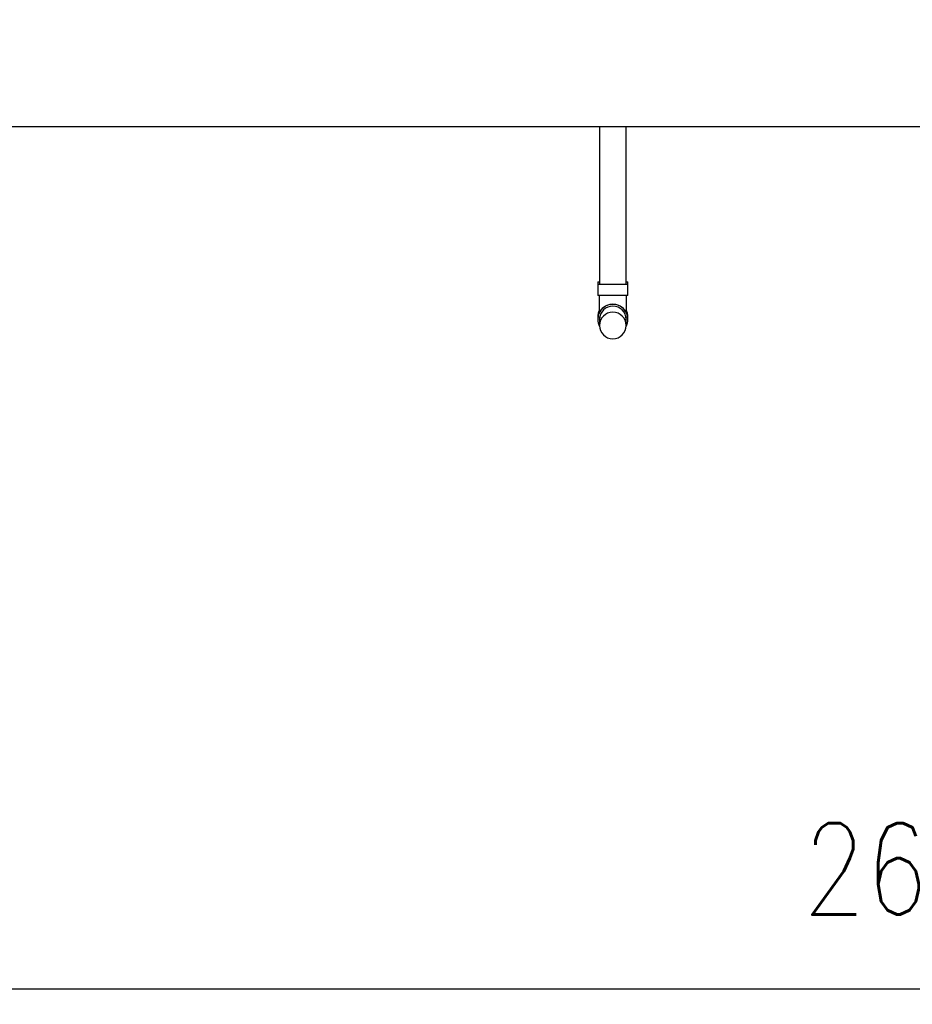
# Model space of a CAD drawing. Header units: inches. Extents: x -304 to 21107, y -311 to 413.
# Tile 7 of 62: x 279 to 396, y -151 to -22. Entities that reach past the tile are written whole.
import ezdxf
from ezdxf import colors
from ezdxf.entities.mleader import LeaderData, LeaderLine
from ezdxf.math import Vec2, Vec3

# ---------------------------------------------------------------- set-up
doc = ezdxf.new("R2010")
doc.units = ezdxf.units.IN
doc.header["$MEASUREMENT"] = 0
doc.header["$PDMODE"] = 2
doc.header["$PDSIZE"] = -10
for name, color, linetype in [('A-FLOR', 173, 'Continuous'), ('P-PIPE', 3, 'Continuous'), ('S-ANNO-DIMS-C1', 1, 'Continuous'), ('S-ANNO-NOTE-C1', 2, 'Continuous')]:
    doc.layers.add(name, color=color, linetype=linetype)
doc.styles.add('Annotative', font='romans.shx', dxfattribs={"width": 0.8, "height": 0.125})
doc.dimstyles.new('Annotative', dxfattribs={"dimscale": 0, "dimtxt": 0.125, "dimasz": 0.125, "dimexe": 0.18, "dimexo": 0.0625, "dimgap": 0.09, "dimtad": 1, "dimdec": 3, "dimzin": 3, "dimdsep": 46, "dimlunit": 4, "dimtxsty": 'Annotative', "dimcen": 0.09, "dimclrt": 2, "dimazin": 2, "dimtfac": 1, "dimtdec": 3, "dimtmove": 0, "dimatfit": 0, "dimfxl": 1, "dimtfill": 1, "dimfrac": 2, "dimtolj": 1, "dimtzin": 0, "dimarcsym": 0})

# ---------------------------------------------------------------- blocks, each defined once
blk = doc.blocks.new('Bend - PVC - Sch 40 - DWV_USACE - Standard-1094379-ELEVATION _DOOR SIDE_')
at = {"layer": 'P-PIPE'}
for p, q in [((656.48, -56.37), (656.48, -56.68)), ((656.48, -56.37), (656.7, -56.37)), ((660.21, -56.37), (660.43, -56.37)), ((660.43, -56.68), (660.43, -56.37)), ((656.48, -60.97), (656.48, -60.99)), ((660.43, -60.99), (660.43, -60.97))]:
    blk.add_line(p, q, dxfattribs=at)
for centre, major_axis, start_param, end_param in [((658.46, -60.99), (1.98, 0), 2.651543, 3.196143), ((658.46, -60.97), (-1.98, 0), 5.79308, 6.283185), ((658.46, -60.97), (1.98, 0), 0, 0.490105), ((658.46, -60.99), (1.98, 0), 6.228635, 6.773235)]:
    blk.add_ellipse(centre, major_axis=major_axis, ratio=0.999946, start_param=start_param, end_param=end_param, dxfattribs=at)
blk = doc.blocks.new('Tee Reducing Sanitary - PVC - Sch 40 - DWV - Standard-V3-ELEVATION _DOOR SIDE_')
at = {"layer": 'P-PIPE'}
for p, q in [((547.1, -56.68), (547.1, -58.18)), ((547.1, -56.68), (549.08, -56.68)), ((549.08, -56.68), (551.06, -56.68)), ((551.06, -58.18), (551.06, -56.68)), ((549.08, -58.18), (547.1, -58.18)), ((551.06, -58.18), (549.08, -58.18)), ((547.33, -60.39), (547.33, -60.38)), ((550.83, -60.38), (550.83, -60.39)), ((547.1, -61.21), (547.1, -61.23)), ((547.1, -61.28), (547.1, -61.3)), ((551.06, -61.23), (551.06, -61.21)), ((551.06, -61.3), (551.06, -61.28))]:
    blk.add_line(p, q, dxfattribs=at)
at = {"layer": 'P-PIPE', "flags": 128}
for points in [[(547.33, -60.37), (547.33, -60.32), (547.33, -60.23), (547.33, -60.13), (547.33, -60.03), (547.33, -59.93), (547.33, -59.83), (547.33, -59.72), (547.33, -59.61), (547.33, -59.5), (547.33, -59.39), (547.33, -59.27), (547.33, -59.16), (547.33, -59.04), (547.33, -58.92), (547.33, -58.8), (547.33, -58.67), (547.33, -58.55), (547.33, -58.43), (547.33, -58.3), (547.33, -58.18), (547.33, -58.18)], [(550.83, -58.18), (550.83, -58.3), (550.83, -58.43), (550.83, -58.55), (550.83, -58.67), (550.83, -58.8), (550.83, -58.92), (550.83, -59.04), (550.83, -59.15), (550.83, -59.27), (550.83, -59.39), (550.83, -59.5), (550.83, -59.61), (550.83, -59.72), (550.83, -59.83), (550.83, -59.93), (550.83, -60.03), (550.83, -60.13), (550.83, -60.23), (550.83, -60.32), (550.83, -60.37)], [(547.33, -61.07), (547.33, -61.02), (547.33, -60.97), (547.33, -60.92)], [(547.33, -61.28), (547.33, -61.28), (547.33, -61.27), (547.33, -61.26), (547.33, -61.24), (547.33, -61.21)], [(550.83, -60.92), (550.83, -60.97), (550.83, -61.02), (550.83, -61.07)], [(550.83, -61.21), (550.83, -61.24), (550.83, -61.26), (550.83, -61.27), (550.83, -61.28), (550.83, -61.28)]]:
    blk.add_lwpolyline(points, dxfattribs=at)
at = {"layer": 'P-PIPE'}
for centre, major_axis, start_param, end_param in [((549.08, -61.3), (-1.98, 0), 4.712389, 6.782964), ((549.08, -61.28), (-1.98, 0), 4.712389, 6.283185), ((549.08, -61.28), (1.98, 0), 0, 1.570796), ((549.08, -61.3), (1.98, 0), 5.783406, 7.853982), ((549.08, -61.21), (-1.98, 0), 5.793946, 6.283185), ((549.08, -61.23), (1.98, 0), 2.652408, 3.141593), ((549.08, -61.21), (1.98, 0), 0, 0.48924), ((549.08, -61.23), (-1.98, 0), 3.141593, 3.630777)]:
    blk.add_ellipse(centre, major_axis=major_axis, ratio=0.999946, start_param=start_param, end_param=end_param, dxfattribs=at)
blk = doc.blocks.new('Mechanical_Box_H_rvt-1-ELEVATION _DOOR SIDE_')
at = {"layer": 'P-PIPE', "lineweight": -3}
for p, q in [((355.33, -36), (355.33, -56.68)), ((358.83, -56.68), (358.83, -36)), ((355.33, -61.07), (355.33, -61.21)), ((355.33, -61.3), (355.33, -62.09)), ((358.83, -61.21), (358.83, -61.07)), ((358.83, -62.09), (358.83, -61.3))]:
    blk.add_line(p, q, dxfattribs=at)
for centre, major_axis, start_param, end_param in [((357.08, -61.3), (1.75, 0), 1.570796, 3.141593), ((357.08, -62.09), (-1.75, 0), 4.712389, 6.283185), ((357.08, -61.3), (1.75, 0), 0, 1.570796), ((357.08, -62.09), (-1.75, 0), 3.141593, 4.712389), ((357.08, -62.09), (1.75, 0), 3.141593, 4.712389), ((357.08, -62.09), (1.75, 0), 4.712389, 6.283185)]:
    blk.add_ellipse(centre, major_axis=major_axis, ratio=0.999946, start_param=start_param, end_param=end_param, dxfattribs=at)
for name, p in [('Tee Reducing Sanitary - PVC - Sch 40 - DWV - Standard-V3-ELEVATION _DOOR SIDE_', (-192, 0)), ('Bend - PVC - Sch 40 - DWV_USACE - Standard-1094379-ELEVATION _DOOR SIDE_', (-301.38, 0))]:
    blk.add_blockref(name, p, dxfattribs=at)
blk = doc.blocks.new('*D32')
at = {"layer": 'Defpoints', "color": 0, "transparency": 16777216}
for p in [(249.08, 0), (561.08, 0), (249.08, -149.24)]:
    blk.add_point(p, dxfattribs=at)
at = {"layer": 'S-ANNO-DIMS-C1', "color": 0, "lineweight": -2, "transparency": 16777216}
blk.add_line((549.08, -149.24), (261.08, -149.24), dxfattribs=at)
at = {"layer": 'S-ANNO-DIMS-C1', "color": 0, "transparency": 16777216}
for points in [[(261.08, -147.24), (261.08, -151.24), (249.08, -149.24)], [(549.08, -147.24), (549.08, -151.24), (561.08, -149.24)]]:
    blk.add_solid(points, dxfattribs=at)
at = {"layer": 'S-ANNO-DIMS-C1', "color": 2, "lineweight": -3, "transparency": 16777216, "insert": (405.08, -133.46), "char_height": 12, "width": 60.1647, "attachment_point": 5, "style": 'Annotative', "bg_fill": 3, "box_fill_scale": 1.25, "bg_fill_color": 256, "bg_fill_true_color": 13158600, "bg_fill_transparency": 0}
blk.add_mtext('\\A1;26\'-0"', dxfattribs=at)

msp = doc.modelspace()

# ---------------------------------------------------------------- linework, layer by layer
at = {"layer": 'A-FLOR', "lineweight": -3}
msp.add_line((2201.0774, -36), (201.0774, -36), dxfattribs=at)

# ---------------------------------------------------------------- block references
at = {"layer": 'P-PIPE', "lineweight": -3}
msp.add_blockref('Mechanical_Box_H_rvt-1-ELEVATION _DOOR SIDE_', (0, 0), dxfattribs=at)

# ---------------------------------------------------------------- next in the draw order: dimensions: what is measured, and where the dimension line sits
at = {"layer": 'S-ANNO-DIMS-C1', "lineweight": -3}
dim = msp.add_linear_dim(base=(249.0774, -149.2408), p1=(561.0774, 0), p2=(249.0774, 0), dimstyle='Annotative', override={"dimpost": '\\X', "dimse1": 1, "dimse2": 1}, dxfattribs=at)
dim.commit()
dim.dimension.update_dxf_attribs({"geometry": '*D32', "text_midpoint": (405.0774, -133.4579)})

# ---------------------------------------------------------------- next in the draw order: leaders
at = {"layer": 'S-ANNO-NOTE-C1', "lineweight": -3}
ml = msp.add_multileader_mtext('Standard', dxfattribs=at)
ml.set_content('8" %%C\\PDRAIN', color=256, style='Annotative')
ml.set_leader_properties(color=1, linetype='ByLayer', lineweight=-1)
ml.build(insert=Vec2(0, 0))
ml.multileader.update_dxf_attribs({"text_right_attachment_type": 3, "dogleg_length": 0.125, "arrow_head_size": 12, "scale": 96})
ctx = ml.context
ctx.base_point, ctx.scale, ctx.char_height, ctx.arrow_head_size, ctx.landing_gap_size, ctx.plane_origin = Vec3(87.1841, -84.2171), 96, 12, 12, 8.64, Vec3(201.0316, -64.4282)
ctx.right_attachment = 3
notes = []
notes.append((ctx, [(0, (1, 1, 0), (153.9498, -106.5028), (-1, 0), 12, [(0, [(201.0316, -64.4282)], 0, [])])]))
ctx.mtext.insert, ctx.mtext.width, ctx.mtext.flow_direction = Vec3(95.8241, -78.2171), 72.922873, 5
for ctx, leaders in notes:
    for number, flags, end, landing, length, lines in leaders:
        leader = LeaderData()
        leader.index, (leader.has_last_leader_line, leader.has_dogleg_vector, leader.attachment_direction) = number, flags
        leader.last_leader_point, leader.dogleg_vector, leader.dogleg_length = Vec3(end), Vec3(landing), length
        for number, points, colour, breaks in lines:
            line = LeaderLine()
            line.index, line.vertices, line.color, line.breaks = number, Vec3.list(points), colors.encode_raw_color(colour), breaks
            leader.lines.append(line)
        ctx.leaders.append(leader)

doc.saveas('drawing.dxf')
